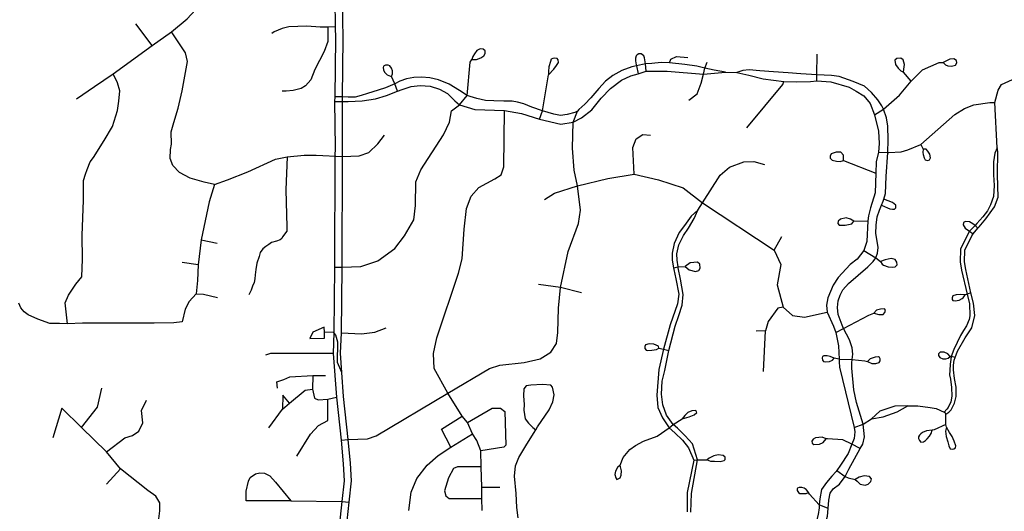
# Model space of a CAD drawing. Header units: millimetres. Extents: x 35 to 72953, y -43 to 70184.
# Tile 99 of 204: x 33875 to 36299, y 39144 to 40354. Entities that reach past the tile are written whole.
import ezdxf

# ---------------------------------------------------------------- set-up
doc = ezdxf.new("R2010")
doc.units = ezdxf.units.MM
doc.layers.add('roads_3', color=3, linetype='Continuous')

msp = doc.modelspace()

# ---------------------------------------------------------------- linework, layer by layer
at = {"layer": 'roads_3'}
for points in [[(34014.99, 40159.52), (34059.07, 40190.22), (34104.66, 40221.35), (34200.72, 40291.16), (34248.06, 40324.54), (34286.85, 40356.42), (34307.9, 40379), (34321.72, 40397.55), (34351.09, 40440.3), (34379.09, 40504.09), (34400.06, 40579.65)], [(34650.44, 40403.68), (34651.35, 40336.79), (34651.92, 40308.31), (34650.32, 40164.6), (34649.91, 40153.44), (34651.49, 40039.54), (34650.73, 40017.84), (34649.71, 39745.27), (34648.06, 39584.3)], [(34666.95, 39583.11), (34668.72, 39745.13), (34669.73, 40017.84), (34669.3, 40153.06), (34669.28, 40159.15), (34669.33, 40164.17), (34670.94, 40308.39), (34669.04, 40403.82)], [(34200.72, 40291.16), (34160.55, 40344.31)], [(34651.35, 40336.79), (34633.66, 40336.29), (34614.72, 40335.76), (34581.64, 40338.27), (34537.46, 40336.49), (34520.55, 40332.46), (34501.36, 40324.92), (34495.31, 40320.39)], [(34633.66, 40336.29), (34633.67, 40301.1), (34624.58, 40276.22), (34601.12, 40231.98), (34591.28, 40206.11), (34578.16, 40192.02), (34568.07, 40184.98), (34548.12, 40180.45), (34530.7, 40178.44), (34520.85, 40178.44)], [(34354.24, 39948.67), (34328.86, 39954.13), (34294.27, 39963.91), (34268.51, 39978.48), (34251.75, 39995.79), (34245.53, 40012.65), (34245.77, 40034.51), (34248.79, 40048.08), (34247.77, 40078.23), (34254.08, 40101.35), (34264.67, 40136.28), (34275.01, 40179), (34287.86, 40251.62), (34283.28, 40272.54), (34248.06, 40324.54)], [(34988.03, 40256.3), (34999.3, 40256.66), (35009.91, 40260.68), (35017.22, 40265.72), (35020.25, 40271.49), (35020.5, 40277.78), (35015.71, 40282.04), (35008.64, 40283.05), (35000.31, 40279.02), (34993.99, 40270.47), (34990.21, 40263.69), (34988.03, 40256.3)], [(35415.02, 40246.18), (35412.92, 40260.91), (35411.12, 40265.59), (35404.3, 40270.74), (35398.87, 40270.11), (35394.95, 40267.85), (35392.31, 40265.46), (35390.92, 40259.69), (35391.05, 40253.78), (35391.81, 40247.37), (35392.99, 40241.2)], [(35474.15, 40248.24), (35477.83, 40257.65), (35491.35, 40263.86), (35519.34, 40261.02)], [(35837.08, 40203.96), (35837.29, 40218.8), (35838.01, 40269.45)], [(35612.69, 40225.12), (35584.5, 40229.94), (35561.72, 40234.89), (35541.93, 40240.27), (35511.77, 40243.99), (35474.15, 40248.24), (35453.95, 40248.73), (35430.71, 40246.97), (35415.02, 40246.18), (35392.99, 40241.2), (35381.74, 40238.65), (35356.86, 40229.63), (35334.53, 40217.02), (35317.11, 40203.44), (35300.45, 40185.09), (35281.02, 40162.21), (35265.74, 40146.16), (35251.49, 40133.3), (35248.32, 40129.59), (35241, 40126.3), (35222.57, 40120.77), (35206.16, 40118.5), (35189.38, 40121.46), (35162.04, 40129.76), (35135.2, 40139.32), (35115.63, 40147.57), (35100.23, 40151.59), (35086.97, 40153.63), (35066.4, 40153.58), (35042.01, 40154.61), (35021.2, 40155.82), (35000.1, 40160.13), (34983.82, 40165.36), (34976.29, 40168.05), (34957.42, 40180.46), (34931.8, 40195.99), (34906.15, 40206.08), (34884.43, 40211.35), (34863.98, 40213.09), (34844.79, 40211.83), (34826.61, 40208.55), (34810.96, 40203.27), (34798.08, 40196.48), (34775.27, 40186.64), (34757.08, 40180.85), (34730.93, 40173.09), (34715.52, 40168.05), (34700.59, 40163.77), (34683.39, 40163.42), (34669.33, 40164.17), (34650.32, 40164.6)], [(34790.06, 40214.45), (34792.64, 40221.53), (34792.29, 40228.28), (34789.96, 40235.21), (34786.21, 40240.54), (34781.57, 40242.14), (34775.68, 40242.13), (34770.68, 40239.81), (34769.25, 40236.8), (34769.97, 40230.94), (34773, 40225.25), (34779.08, 40218.32), (34787.65, 40215.31), (34790.06, 40214.45)], [(34957.58, 40145.06), (34976.29, 40168.05), (34983.63, 40249.77), (34988.03, 40256.3)], [(35176.59, 40218.53), (35190, 40232.73), (35196.18, 40241.78), (35201.1, 40249.44), (35200.09, 40255.35), (35197.82, 40258.61), (35192.01, 40259.61), (35187.21, 40259.23), (35183.43, 40257.35), (35181.4, 40251.57), (35177.25, 40238.12), (35176.25, 40226.82), (35176.59, 40218.53)], [(35392.99, 40241.2), (35397.13, 40221.52)], [(35416.95, 40227.35), (35415.02, 40246.18)], [(35558.26, 40220.72), (35561.72, 40234.89), (35567.32, 40249.53)], [(35979.5, 40119.96), (36001.4, 40133.84), (36040.62, 40168.94), (36068.97, 40202.98), (36097.33, 40230.92), (36137.96, 40248.74), (36148.46, 40248.93)], [(36050.85, 40225.03), (36051.47, 40232.58), (36053.21, 40244.04), (36049.67, 40255.6), (36043.86, 40259.87), (36034.27, 40258.86), (36028.97, 40254.84), (36030.74, 40244.53), (36037.06, 40235.25), (36043.62, 40228.71), (36050.85, 40225.03)], [(36148.46, 40248.93), (36154.11, 40243.26), (36159.91, 40240.75), (36168.75, 40239.75), (36178.34, 40242.52), (36181.62, 40248.04), (36180.86, 40253.83), (36174.8, 40258.1), (36164.45, 40257.34), (36154.6, 40252.55), (36148.46, 40248.93)], [(33992.07, 39605.84), (33986.98, 39657.67), (33994.48, 39676.5), (34012.82, 39703.61), (34027.42, 39721.3), (34029.69, 39764.52), (34028.91, 39823.05), (34031.91, 39910.25), (34032.15, 39958.74), (34036.52, 39973.89), (34040.58, 39985.58), (34048.29, 40004.45), (34056.32, 40014.95), (34082.98, 40056.74), (34102.92, 40091.42), (34115.27, 40131.12), (34119.17, 40153.65), (34121.18, 40179.34), (34115.65, 40198.7), (34104.66, 40221.35)], [(34669.3, 40153.06), (34683.62, 40152.92), (34717.96, 40154.94), (34750.78, 40159.48), (34778.05, 40167.53), (34804.96, 40178.25), (34815.92, 40182.62), (34838.64, 40189.67), (34860.33, 40192.18), (34885.08, 40190.69), (34908.31, 40183.16), (34927.51, 40173.11), (34946.19, 40155.03), (34957.58, 40145.06), (34995.11, 40133.31), (35068.21, 40130.62), (35110.33, 40123.4), (35154.2, 40109.35), (35207.1, 40097.12), (35237.51, 40102.16), (35257.59, 40112.68), (35283.17, 40132.91), (35306.56, 40160.92), (35328.84, 40185.11), (35356.35, 40205.82), (35378.93, 40216.17), (35397.13, 40221.52), (35416.95, 40227.35), (35436.52, 40228.05), (35468.5, 40227.43), (35558.26, 40220.72), (35612.69, 40225.12)], [(34804.96, 40178.25), (34798.08, 40196.48), (34790.06, 40214.45)], [(35154.2, 40109.35), (35162.04, 40129.76), (35175.54, 40213.65), (35176.59, 40218.53)], [(35522, 40156.01), (35542.58, 40171.56), (35552.75, 40198.33), (35558.26, 40220.72)], [(35612.69, 40225.12), (35640.47, 40224.76)], [(35837.29, 40218.8), (35798.12, 40221.25), (35766.67, 40223.53), (35730.3, 40225.78), (35696.72, 40228.77), (35670.85, 40230.74), (35654.7, 40229.48), (35640.47, 40224.76)], [(35640.47, 40224.76), (35669.97, 40217.7), (35705.21, 40208.73), (35756.05, 40201.92), (35786.55, 40201.13), (35821.49, 40201.88), (35837.08, 40203.96)], [(35924.34, 39517.84), (35925.97, 39530.74), (35923.94, 39546.57), (35917.48, 39566.21), (35902.94, 39594.09), (35899.17, 39602.6), (35889.42, 39628.77), (35887.9, 39645.86), (35890.05, 39662.16), (35894.45, 39676.53), (35901, 39689.34), (35915.39, 39705.18), (35962.59, 39746.16), (35975.6, 39758.95), (35982.6, 39768.28), (35986.56, 39779.35), (35987.96, 39793.64), (35985.79, 39809.25), (35982.75, 39828.35), (35982.87, 39848.91), (35985.65, 39868.77), (35991.7, 39885.61), (35996.71, 39897.95), (36000.78, 39907.98), (36002.14, 39912.3), (36006.58, 39926.33), (36007.42, 39968.33), (36011.93, 40027.79), (36012.69, 40059.05), (36011.54, 40092.18), (36008.75, 40113.04), (36001.4, 40133.84), (35997.49, 40142.48), (35987.01, 40157.52), (35971.6, 40175.34), (35954.43, 40190.67), (35926.51, 40202.25), (35892.05, 40214.51), (35873.37, 40217.01), (35837.29, 40218.8)], [(36068.97, 40202.98), (36050.85, 40225.03)], [(36281.03, 40038.9), (36275.48, 40150.23), (36283.19, 40180.64), (36291.85, 40195.19), (36346.21, 40219.11), (36361.35, 40222.29)], [(35664.99, 40088.09), (35753.45, 40194.99), (35756.05, 40201.92)], [(35837.08, 40203.96), (35871.79, 40201.49), (35916.82, 40188.01), (35934.3, 40178.61), (35952.87, 40167.23), (35968.31, 40148.19), (35979.5, 40119.96), (35988.99, 40080.08), (35990.64, 40049.74), (35989.13, 40028.54), (35983.2, 40004.69), (35981.97, 39976.19), (35981.04, 39927.82), (35968.85, 39890.84), (35964.09, 39871.75), (35962.72, 39859.04), (35960.56, 39808.58), (35952.81, 39786.12), (35936.79, 39764.89), (35919.51, 39751.37), (35890.02, 39719.86), (35876.97, 39701.14), (35864.01, 39669.43), (35861.01, 39651.4), (35862.96, 39634.23), (35877.76, 39600.05), (35884.28, 39584.28), (35890.55, 39551.04), (35892.25, 39518.85)], [(34649.71, 39745.27), (34668.72, 39745.13), (34714.6, 39747.16), (34756.46, 39760.35), (34797.93, 39791.45), (34821.79, 39821.92), (34845, 39861.43), (34849.23, 39897.34), (34850.02, 39955.34), (34862.48, 39984.54), (34917.92, 40071.22), (34932.7, 40101.95), (34937.94, 40130.27), (34957.58, 40145.06)], [(34649.91, 40153.44), (34669.3, 40153.06)], [(35989.13, 40028.54), (36011.93, 40027.79), (36014.16, 40027.72), (36044.65, 40029.31), (36061.1, 40033.79), (36093.06, 40046.93), (36177.12, 40121.4), (36200.36, 40136.16), (36223.41, 40144.78), (36262.67, 40150.88), (36275.48, 40150.23)], [(35013.03, 39145.57), (35012.55, 39175.51), (35012.43, 39203.51), (35011.02, 39253.28), (35009.66, 39292.48), (35000.28, 39318.18), (34989.14, 39334.72), (34976.88, 39362.43), (34963.82, 39378.19), (34928.83, 39434.64), (34895.42, 39495.92), (34893.28, 39532.39), (34901.58, 39571.04), (34955.37, 39730.36), (34963.84, 39765.35), (34969.25, 39838.36), (34974.35, 39889.43), (34986.31, 39920.13), (35004.89, 39941.07), (35044.72, 39962.45), (35059.81, 39972.38), (35066.93, 39992.52), (35068.21, 40130.62)], [(35116.89, 39510.23), (35156.03, 39519.05), (35181.92, 39536.19), (35195.84, 39557.4), (35199.84, 39584.36), (35201.48, 39643.78), (35206.27, 39695.06), (35224.71, 39783.8), (35250.41, 39852.67), (35255.34, 39885.26), (35248.32, 39945.07), (35239.35, 39983.61), (35235.86, 40038.17), (35237.51, 40102.16), (35248.32, 40129.59)], [(34669.73, 40017.84), (34710.53, 40018.96), (34734.65, 40027.85), (34756.53, 40048.99), (34773.14, 40070.27)], [(35387.09, 39974.01), (35384.38, 40039.84), (35392.43, 40061.02), (35408.73, 40071.94), (35427.3, 40070.04)], [(36093.06, 40046.93), (36098.68, 40035.73)], [(34354.24, 39948.67), (34386.65, 39959.82), (34436.13, 39980.19), (34504.21, 40011.16), (34533.07, 40016.54), (34574.85, 40020.69), (34604.69, 40020.74), (34669.73, 40017.84)], [(35902.46, 40007.42), (35902.6, 40021.27), (35895.82, 40028.38), (35884.39, 40028.37), (35872.26, 40024.45), (35869.76, 40018.77), (35870.12, 40013.79), (35874.76, 40008.82), (35885.47, 40005.98), (35894.76, 40005.28), (35902.46, 40007.42)], [(36098.68, 40035.73), (36098.01, 40027.5), (36098.76, 40022.23), (36101.54, 40014.31), (36104.07, 40009.16), (36110.13, 40007.53), (36114.55, 40009.67), (36116.69, 40014.57), (36115.56, 40023.37), (36110.12, 40031.02), (36106.33, 40035.3), (36098.68, 40035.73)], [(36281.03, 40038.9), (36275.46, 40025.73), (36272.44, 40004.37), (36272.31, 39972.38), (36273.87, 39946.03), (36272.29, 39919.47), (36264.69, 39898.71), (36257.23, 39884.09), (36246.06, 39869.33), (36230.63, 39852.25), (36226.94, 39847.42)], [(36233.81, 39841.05), (36236.92, 39844.83), (36253.23, 39863.85), (36274.52, 39893.56), (36283.35, 39917.69), (36281.81, 39972.72), (36282.55, 40029.7), (36281.03, 40038.9)], [(34533.07, 40016.54), (34530.11, 39935.73), (34532.64, 39844.4), (34532.29, 39834.09), (34521.93, 39819.88), (34519.8, 39815.61), (34515.87, 39812.42), (34506.58, 39808.85), (34494.45, 39805.66), (34487.66, 39801.03), (34480.53, 39795.7), (34473.39, 39790.01), (34466.96, 39781.48), (34464.11, 39771.53), (34458.58, 39755.34), (34456.27, 39739.53), (34454.66, 39726.02), (34453.24, 39716.08), (34451.81, 39707.54), (34448.06, 39698.66), (34444.68, 39688.18), (34438.97, 39677.33)], [(35543.82, 39885.33), (35555.47, 39903.58), (35598.84, 39971.53), (35622.09, 39990.99), (35657.62, 40004.28), (35681.83, 40005.68), (35708.37, 39997.72)], [(35902.46, 40007.42), (35981.97, 39976.19)], [(35167.1, 39911.64), (35190.99, 39927.02), (35248.32, 39945.07), (35322.41, 39963.47), (35387.09, 39974.01), (35446.97, 39960.28), (35507.8, 39940.73), (35555.47, 39903.58), (35732.15, 39787.27), (35748.85, 39752.06), (35739.12, 39701.54), (35754.43, 39646.74), (35776.94, 39626.19), (35806.45, 39621.89), (35862.96, 39634.23)], [(34354.24, 39948.67), (34341.25, 39905.89), (34321.85, 39812.11), (34313.79, 39750.55), (34312.06, 39712.26), (34309.11, 39679.15), (34291.74, 39660.29), (34281.75, 39641.45), (34274.97, 39610.61), (34254.26, 39608.4), (34205.52, 39607.14), (34029.13, 39607.58), (33992.07, 39605.84), (33972.65, 39606.02), (33949.25, 39606.54), (33919.07, 39616.66), (33895.87, 39627.67), (33885.41, 39635.08), (33877.65, 39644.72), (33872.65, 39656.27)], [(35996.71, 39897.95), (36011.43, 39891), (36016.43, 39888.34), (36023.75, 39887.8), (36028.57, 39887.98), (36031.96, 39891.18), (36031.24, 39898.11), (36023.56, 39903.97), (36002.14, 39912.3)], [(35543.82, 39885.33), (35527.92, 39870.49), (35511.52, 39847.82), (35498.13, 39830.15), (35485.86, 39803.28), (35480.91, 39779.82), (35480.96, 39762.26), (35483.98, 39743.87), (35484.78, 39738.99), (35489.65, 39716.16), (35497.47, 39678.93), (35493.84, 39654.67), (35476.29, 39602.84), (35459.96, 39542.84)], [(35472.53, 39539.61), (35488.23, 39599.76), (35497.41, 39626.02), (35505.95, 39651.86), (35508.27, 39678.02), (35501.78, 39715.84), (35495.76, 39743.24), (35495.42, 39745.63), (35493.04, 39762.53), (35492.76, 39777.95), (35497.78, 39800.47), (35508.94, 39822.71), (35521.45, 39841.5), (35534.94, 39864.85), (35543.82, 39885.33)], [(35928.27, 39858.42), (35920.39, 39863.09), (35909.28, 39866.61), (35895.4, 39863.08), (35889.34, 39858.56), (35888.83, 39852.53), (35891.87, 39848.26), (35907.01, 39848.27), (35922.92, 39852.04), (35928.27, 39858.42)], [(35928.27, 39858.42), (35962.72, 39859.04)], [(36233.81, 39841.05), (36226.94, 39847.42), (36220.85, 39851.75), (36212.81, 39856.9), (36202.99, 39857.78), (36197.82, 39854.94), (36197.46, 39849.26), (36202.29, 39841.27), (36210.5, 39835.14), (36212.81, 39833.57), (36222.37, 39827.13)], [(36226.94, 39847.42), (36212.81, 39833.57), (36209.43, 39827.91), (36190.79, 39789.22), (36190.02, 39757.95), (36193.26, 39737.69), (36207.07, 39678.51)], [(36216.37, 39681.54), (36203.58, 39739.63), (36200.54, 39758.64), (36201.24, 39786.72), (36218.36, 39822.26), (36222.37, 39827.13), (36233.81, 39841.05)], [(34321.85, 39812.11), (34361.25, 39804.42)], [(35732.15, 39787.27), (35750.97, 39820.54)], [(35952.81, 39786.12), (35982.6, 39768.28), (35993.96, 39759.1)], [(34313.79, 39750.55), (34274.43, 39756.82)], [(35513.39, 39746.91), (35523.1, 39738.9), (35538.5, 39734.43), (35546.79, 39737.03), (35550.1, 39742.7), (35549.15, 39752.35), (35542.99, 39757.06), (35525.7, 39755.41), (35513.39, 39746.91)], [(35993.96, 39759.1), (35997.79, 39752.26), (36001.54, 39749.78), (36012.97, 39745.7), (36022.96, 39745.17), (36029.75, 39745.53), (36035.29, 39751.22), (36034.21, 39757.61), (36029.74, 39763.65), (36020.46, 39766.32), (36005.11, 39763.28), (35993.96, 39759.1)], [(35483.98, 39743.87), (35495.42, 39745.63), (35513.39, 39746.91)], [(35257.87, 39681.95), (35206.27, 39695.06), (35152.11, 39702.74)], [(36177.39, 39522.44), (36183.39, 39538.33), (36202.12, 39571.03), (36218.43, 39596.06), (36225.74, 39625.76), (36222.43, 39656.67), (36216.37, 39681.54)], [(36216.37, 39681.54), (36207.07, 39678.51), (36202.3, 39676.87)], [(34309.11, 39679.15), (34327.45, 39678.23), (34361.63, 39670.57)], [(36207.07, 39678.51), (36212.56, 39654.96), (36213.58, 39625.05), (36211.82, 39615.96), (36205.96, 39600.44), (36198.45, 39589.57), (36190.91, 39577.21), (36174.3, 39542.57), (36168.17, 39524.83)], [(36202.3, 39676.87), (36191.22, 39678.1), (36179.8, 39676.86), (36172.12, 39674.18), (36169.98, 39669.91), (36170.7, 39665.48), (36172.31, 39662.99), (36178.02, 39661.92), (36187.66, 39663.7), (36195.16, 39667.8), (36197.66, 39669.75), (36202.3, 39676.87)], [(35754.43, 39646.74), (35740.78, 39644.33), (35717.47, 39611.23), (35710.44, 39588.32), (35687.79, 39587.67)], [(35884.28, 39584.28), (35902.94, 39594.09), (35964.99, 39626.72), (35977.69, 39631.57)], [(35977.69, 39631.57), (35989.46, 39628.45), (36000.53, 39628.46), (36004.81, 39633.08), (36005.88, 39639.48), (36004.09, 39642.67), (35994.1, 39641.96), (35984.1, 39639.11), (35977.69, 39631.57)], [(34624.02, 39597.56), (34596.32, 39584.92), (34589.19, 39569.58), (34624.81, 39570.11), (34624.8, 39584.93), (34624.02, 39597.56)], [(34648.06, 39584.3), (34624.8, 39584.93)], [(34648.06, 39584.3), (34646.66, 39532.84), (34654.3, 39425.34), (34665.82, 39319.25), (34670.78, 39261.05), (34673.34, 39219.25), (34667.72, 39167.8), (34655.59, 39052.44), (34651.9, 38911.07)], [(34668.05, 39485.95), (34656.72, 39510.13), (34657.61, 39560.43), (34652.84, 39577.93), (34648.06, 39584.3)], [(34670.8, 38901.42), (34673.59, 39051.34), (34685.67, 39166.22), (34691.4, 39218.82), (34688.74, 39262.35), (34683.74, 39320.98), (34672.24, 39426.93), (34668.05, 39485.95), (34664.7, 39533.08), (34666.95, 39583.11)], [(34666.95, 39583.11), (34716.43, 39580.59), (34749.15, 39585.46), (34777.31, 39595.73)], [(35705.5, 39488.02), (35710.44, 39588.32)], [(35448.08, 39545.68), (35447.35, 39550.85), (35435.99, 39555.12), (35424.38, 39556.12), (35415.29, 39553.85), (35413.77, 39549.84), (35413.77, 39544.8), (35416.81, 39540.79), (35420.85, 39540.04), (35431.2, 39540.8), (35442.06, 39542.06), (35448.08, 39545.68)], [(35459.96, 39542.84), (35447.88, 39492.81), (35442.9, 39430.22), (35445.9, 39399.84), (35457.52, 39373.97), (35473.75, 39349.84)], [(35448.08, 39545.68), (35459.96, 39542.84), (35472.53, 39539.61)], [(35483.48, 39357.96), (35466.96, 39380.51), (35457.92, 39406.39), (35454.57, 39432.15), (35456.46, 39464.41), (35462.78, 39490.85), (35472.53, 39539.61)], [(36165.44, 39525.23), (36159.54, 39531.98), (36150.62, 39536.06), (36140.98, 39536.06), (36137.05, 39531.79), (36136.88, 39527.7), (36139.56, 39522.73), (36147.06, 39519), (36155.09, 39519.72), (36160.09, 39521.32), (36165.44, 39525.23)], [(34646.66, 39532.84), (34492.3, 39532.85), (34480.22, 39528.11)], [(34683.74, 39320.98), (34730.84, 39322.26), (34752.05, 39329.55), (34928.83, 39434.64), (35030.94, 39495.22), (35056.82, 39503.77), (35116.89, 39510.23)], [(35880.06, 39520.84), (35869.71, 39524.75), (35862.21, 39527.05), (35854.36, 39527.05), (35850.79, 39524.74), (35850.43, 39522.08), (35851.14, 39516.4), (35853.65, 39513.19), (35857.93, 39511.95), (35868.29, 39512.85), (35875.78, 39515.88), (35880.06, 39520.84)], [(35892.25, 39518.85), (35880.06, 39520.84)], [(35892.25, 39518.85), (35924.34, 39517.84), (35955.21, 39514.27)], [(35892.25, 39518.85), (35892.25, 39511.85), (35892.76, 39498.54), (35928.9, 39350.39)], [(35951.37, 39358.5), (35934.73, 39411.95), (35928.47, 39443.04), (35923.66, 39496.32), (35923.21, 39509.87), (35924.34, 39517.84)], [(35955.21, 39514.27), (35961.99, 39513.23)], [(35961.99, 39513.23), (35972.17, 39507.91), (35981.99, 39507.74), (35990.38, 39510.23), (35992.7, 39514.31), (35992.88, 39519.47), (35991.44, 39522.32), (35988.77, 39524.27), (35980.56, 39523.55), (35968.42, 39519.46), (35961.99, 39513.23)], [(36168.17, 39524.83), (36166.8, 39517.46), (36165.13, 39506.36), (36164.43, 39490.78), (36163.63, 39480.07), (36166.28, 39469.46), (36168.36, 39448.71), (36169.63, 39427.72), (36167.32, 39413.29), (36160.72, 39399.36), (36157.3, 39395.52), (36150.43, 39388.24)], [(36154.81, 39382.79), (36161.87, 39388.01), (36167.93, 39394.06), (36175.96, 39409.88), (36179.88, 39426.93), (36179.87, 39449.67), (36176.29, 39470.81), (36173.77, 39492.49), (36173.45, 39503.86), (36174.96, 39516.02), (36177.39, 39522.44)], [(36177.39, 39522.44), (36168.17, 39524.83), (36165.44, 39525.23)], [(34509.07, 39446.97), (34508.01, 39462.71), (34525.21, 39468.71), (34540.1, 39475.37), (34596.62, 39478.03), (34627.69, 39478.05)], [(34596.62, 39478.03), (34595.44, 39445.05), (34600.71, 39422.7), (34609.12, 39418.65), (34633.36, 39420.36), (34654.3, 39425.34)], [(34026.97, 39350.19), (34066.55, 39400.46), (34076.73, 39446.96)], [(34487.73, 39349.87), (34521.32, 39395.84), (34538.85, 39410.39), (34577.56, 39442.52), (34595.44, 39445.05)], [(35101.7, 39127.94), (35098.62, 39153.41), (35097.09, 39188.09), (35092.53, 39230.29), (35095.04, 39255.67), (35103.12, 39276.78), (35123.3, 39309.2), (35145.54, 39344.87), (35149.8, 39351.67), (35178.56, 39393.65), (35187.38, 39413.5), (35190.15, 39430.59), (35186.36, 39449.93), (35182.06, 39454.95)], [(35182.06, 39454.95), (35162.12, 39455.95), (35133.34, 39454.43), (35121.22, 39452.67), (35115.67, 39445.13), (35114.92, 39428.54), (35116.44, 39406.94), (35116.2, 39392.87), (35119.49, 39371.77), (35127.06, 39360.96), (35137.67, 39350.16), (35145.54, 39344.87)], [(34088.7, 39290.22), (34133.5, 39324.69), (34152.24, 39330.79), (34168.31, 39341.06), (34178, 39361.8), (34174.58, 39391.98), (34187, 39417.94)], [(34538.85, 39410.39), (34522.93, 39429.88), (34521.32, 39395.84)], [(34557.08, 39279.74), (34590.31, 39333.54), (34610.3, 39355.22), (34633.31, 39367.45), (34633.36, 39420.36)], [(34182.28, 38999.78), (34216.94, 39125.35), (34219.73, 39145.42), (34219.68, 39165), (34210.15, 39181.39), (34190.6, 39195.21), (34122.77, 39248.78), (34088.7, 39290.22), (34026.97, 39350.19), (33978.6, 39397.69), (33956.17, 39324.86)], [(34976.88, 39362.43), (35037.98, 39398.17), (35058.48, 39397.53), (35068.99, 39389.31), (35071.84, 39306.79)], [(35505.82, 39372.03), (35522.48, 39376.31), (35535.1, 39381.35), (35541.41, 39387.38), (35538.89, 39392.15), (35529.79, 39391.64), (35519.19, 39387.37), (35512.38, 39380.07), (35505.82, 39372.03)], [(35972.09, 39371.33), (36000.29, 39376.31), (36034.73, 39388.59), (36061.33, 39403.36)], [(36061.33, 39403.36), (36029.43, 39402.85), (35992.26, 39390.67), (35972.09, 39371.33)], [(36061.33, 39403.36), (36085.97, 39403.9), (36116.31, 39399.65), (36130.85, 39396.73), (36150.43, 39388.24)], [(34935.89, 39302.18), (34913.22, 39346.62), (34963.82, 39378.19)], [(35473.75, 39349.84), (35483.48, 39357.96), (35505.82, 39372.03)], [(35928.9, 39350.39), (35951.37, 39358.5), (35972.09, 39371.33)], [(36155.99, 39350.88), (36154.43, 39357.38), (36154.81, 39382.79), (36153.39, 39386.44), (36150.43, 39388.24)], [(35352.76, 39257.54), (35360.59, 39276.64), (35376.66, 39295.89), (35390.54, 39306.36), (35410.48, 39316.76), (35444.31, 39328.59), (35473.75, 39349.84)], [(35473.75, 39349.84), (35487.78, 39337.37), (35506.72, 39318.78), (35520.8, 39300.36), (35534.42, 39269.91)], [(35543.66, 39270.34), (35530.77, 39309.78), (35512.97, 39329.93), (35494.01, 39349.02), (35483.48, 39357.96)], [(35928.9, 39350.39), (35930.56, 39339.42), (35928.67, 39322.92), (35923.14, 39308.9)], [(35944.17, 39298.59), (35950.61, 39309.44), (35954.22, 39327.52), (35951.37, 39358.5)], [(36121.28, 39344.11), (36107.03, 39341.96), (36097.48, 39337.9), (36093.32, 39334.88), (36089.54, 39331.61), (36087.64, 39327.22), (36087.65, 39323.07), (36090.04, 39318.55), (36093.21, 39314.27), (36099.51, 39314.65), (36104.93, 39318.18), (36109.1, 39322.71), (36114.4, 39328.74), (36118.57, 39335.77), (36121.28, 39344.11)], [(36154.43, 39357.38), (36125.87, 39344.81), (36121.28, 39344.11)], [(36155.99, 39350.88), (36154.15, 39341.66), (36155.67, 39328.35), (36159.34, 39314.91), (36162.12, 39304.99), (36165.66, 39297.7), (36171.22, 39296.95), (36173.99, 39297.71), (36178.15, 39300.35), (36179.54, 39305.12), (36175.62, 39316.55), (36169.94, 39328.36), (36163.87, 39338.41), (36155.99, 39350.88)], [(34665.82, 39319.25), (34683.74, 39320.98)], [(34832.52, 39146.22), (34838.59, 39190.75), (34852.08, 39225.02), (34877.78, 39257.84), (34905.17, 39281.05), (34935.89, 39302.18), (34989.14, 39334.72)], [(35860.1, 39322.14), (35849.86, 39326.18), (35833.7, 39324.67), (35827.89, 39321.9), (35825.12, 39316.87), (35825.89, 39311.35), (35829.67, 39308.08), (35843.3, 39309.59), (35852.9, 39313.11), (35860.1, 39322.14)], [(35944.17, 39298.59), (35923.14, 39308.9), (35901.37, 39319.74), (35863.24, 39322.06), (35860.1, 39322.14)], [(35071.84, 39306.79), (35066.32, 39302.19), (35009.66, 39292.48)], [(35923.14, 39308.9), (35914.5, 39286.27), (35895.67, 39257.75), (35886.6, 39244.57), (35884.87, 39242.07), (35874.14, 39230.15), (35860.86, 39215.08), (35848.97, 39197.52), (35844.65, 39174.94), (35843.19, 39159.69), (35843.23, 39152.63), (35840.81, 39135.76), (35832.78, 39107.41), (35822.81, 39095.04), (35812.72, 39087.16), (35798.57, 39072.62), (35792.26, 39067.01), (35788.39, 39062.6), (35770.35, 39050.05), (35750.22, 39038.9), (35731.95, 39021.1)], [(35731.95, 39021.1), (35771.61, 39036.87), (35796.6, 39043.99), (35805.17, 39048.44), (35814.18, 39056.46), (35827.83, 39070.48), (35838.75, 39079.01), (35853.2, 39096.95), (35863.03, 39131.64), (35864.84, 39150.65), (35866.94, 39171.72), (35870.22, 39188.81), (35877.29, 39199.24), (35893.06, 39210.55), (35907.04, 39229.63), (35915.69, 39247.48), (35944.17, 39298.59)], [(35534.42, 39269.91), (35517.89, 39190.15), (35518, 39142.32)], [(35527.02, 39141.75), (35528.6, 39187.76), (35543.66, 39270.34)], [(35534.42, 39269.91), (35543.66, 39270.34), (35567.44, 39270.51)], [(35567.44, 39270.51), (35575.16, 39267.06), (35585.01, 39267.06), (35598.9, 39266.81), (35608.74, 39268.83), (35611.27, 39271.34), (35611.52, 39276.87), (35606.47, 39281.14), (35594.09, 39282.64), (35583.23, 39280.87), (35572.38, 39275.09), (35567.44, 39270.51)], [(34122.77, 39248.78), (34088.42, 39211.1)], [(35011.02, 39253.28), (34952.16, 39253.12), (34942.83, 39249.4), (34930.58, 39226.77), (34920.55, 39194.33), (34924.01, 39181.89), (34932.42, 39175.24), (35012.55, 39175.51)], [(35352.76, 39257.54), (35346.13, 39252.16), (35341.33, 39242.61), (35339.83, 39234.57), (35342.1, 39226.02), (35345.13, 39222.25), (35352.95, 39226.28), (35355.22, 39232.57), (35355.98, 39243.37), (35353.95, 39253.42), (35352.76, 39257.54)], [(35886.6, 39244.57), (35907.04, 39229.63), (35914.41, 39226.14), (35931.51, 39222.4)], [(34542.56, 39169.77), (34432.49, 39169.49), (34432.49, 39193.32), (34437.75, 39218.38), (34441.89, 39227.36), (34455.07, 39236.34), (34465.7, 39238.78), (34477, 39238.23), (34490.75, 39231.7), (34504.41, 39215.63), (34542.56, 39169.77)], [(35931.51, 39222.4), (35936.1, 39217.99), (35943.43, 39210.46), (35956.06, 39208.2), (35963.88, 39210.97), (35970.18, 39217), (35971.44, 39224.28), (35966.65, 39229.56), (35953.51, 39231.31), (35941.4, 39228.29), (35931.51, 39222.4)], [(35012.43, 39203.51), (35056.52, 39203.11)], [(35816.59, 39190.13), (35815.44, 39192.05), (35810.89, 39197.45), (35805.96, 39201.21), (35800.15, 39202.97), (35793.72, 39202.21), (35789.93, 39200.83), (35789.04, 39199.08), (35788.8, 39195.05), (35791.82, 39190.03), (35795.62, 39188.15), (35801.04, 39188.15), (35806.85, 39187.9), (35811.14, 39187.9), (35816.59, 39190.13)], [(35843.19, 39159.69), (35819.19, 39185.85), (35816.59, 39190.13)], [(34542.56, 39169.77), (34667.72, 39167.8), (34685.67, 39166.22)], [(35864.84, 39150.65), (35843.19, 39159.69)]]:
    msp.add_lwpolyline(points, dxfattribs=at)

doc.saveas('drawing.dxf')
